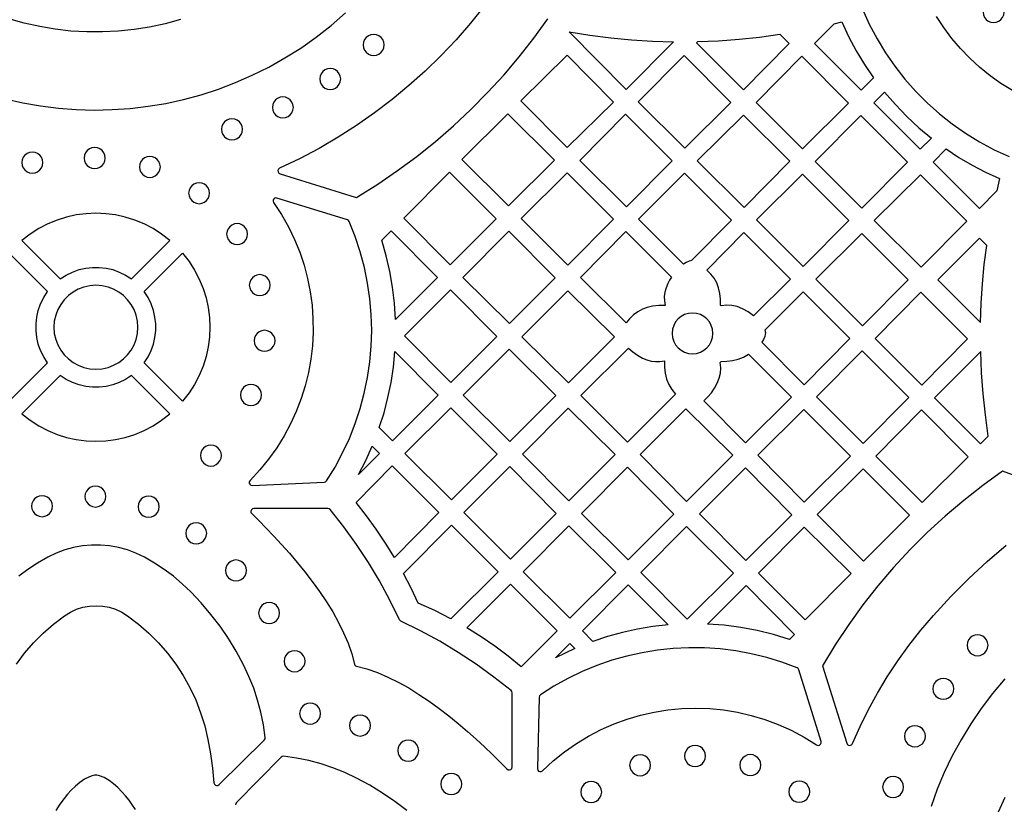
# Model space of a CAD drawing. Header units: millimetres. Extents: x -1176 to 822, y -1617 to -119.
# Tile 85 of 113: x 469 to 627, y -1177 to -1051. Entities that reach past the tile are written whole.
import ezdxf

# ---------------------------------------------------------------- set-up
doc = ezdxf.new("R2010")
doc.units = ezdxf.units.MM
doc.layers.add('pattern', color=5, linetype='Continuous')

msp = doc.modelspace()

# ---------------------------------------------------------------- linework, layer by layer
at = {"layer": 'pattern'}
for points in [[(623.16, -1049.34), (623.22, -1049.79), (623.39, -1050.19), (623.66, -1050.53), (624, -1050.8), (624.4, -1050.97), (624.85, -1051.03), (625.29, -1050.97), (625.7, -1050.8), (626.04, -1050.53), (626.3, -1050.19), (626.47, -1049.79), (626.53, -1049.34), (626.47, -1048.89), (626.3, -1048.49), (626.04, -1048.15), (625.7, -1047.89), (625.29, -1047.72), (624.85, -1047.66), (624.4, -1047.72), (624, -1047.89), (623.66, -1048.15), (623.39, -1048.49), (623.22, -1048.89)], [(599.24, -1051.2), (600.47, -1050.9), (601.57, -1053.26), (602.79, -1055.54), (604.13, -1057.75), (605.59, -1059.9), (603.61, -1061.89), (596.09, -1054.38)], [(556.72, -1052.52), (560.06, -1053.05), (563.4, -1053.47), (566.74, -1053.79), (570.1, -1053.99), (573.47, -1054.09), (565.87, -1061.77)], [(523.65, -1054.61), (523.71, -1055.06), (523.88, -1055.46), (524.15, -1055.8), (524.49, -1056.07), (524.89, -1056.24), (525.34, -1056.3), (525.79, -1056.24), (526.19, -1056.07), (526.53, -1055.8), (526.8, -1055.46), (526.97, -1055.06), (527.03, -1054.61), (526.97, -1054.16), (526.8, -1053.76), (526.53, -1053.42), (526.19, -1053.15), (525.79, -1052.98), (525.34, -1052.92), (524.89, -1052.98), (524.49, -1053.15), (524.15, -1053.42), (523.88, -1053.76), (523.71, -1054.16)], [(577.4, -1054.06), (580.7, -1053.93), (583.99, -1053.69), (587.26, -1053.35), (590.53, -1052.91), (592.03, -1054.4), (584.7, -1061.81), (577.18, -1054.29)], [(556.41, -1056.28), (548.96, -1063.58), (556.4, -1071.1), (563.84, -1063.8)], [(575.16, -1056.33), (582.68, -1063.84), (575.27, -1071.18), (567.82, -1063.74)], [(594.06, -1056.43), (601.58, -1063.95), (594.17, -1071.28), (586.73, -1063.84)], [(516.68, -1060.08), (516.74, -1060.53), (516.91, -1060.93), (517.18, -1061.27), (517.52, -1061.53), (517.92, -1061.7), (518.37, -1061.76), (518.82, -1061.7), (519.22, -1061.53), (519.56, -1061.27), (519.82, -1060.93), (519.99, -1060.53), (520.05, -1060.08), (519.99, -1059.63), (519.82, -1059.23), (519.56, -1058.89), (519.22, -1058.62), (518.82, -1058.45), (518.37, -1058.39), (517.92, -1058.45), (517.52, -1058.62), (517.18, -1058.89), (516.91, -1059.23), (516.74, -1059.63)], [(509.08, -1064.64), (509.14, -1065.09), (509.31, -1065.49), (509.57, -1065.83), (509.91, -1066.1), (510.32, -1066.27), (510.76, -1066.33), (511.21, -1066.27), (511.61, -1066.1), (511.95, -1065.83), (512.22, -1065.49), (512.39, -1065.09), (512.45, -1064.64), (512.39, -1064.19), (512.22, -1063.79), (511.95, -1063.45), (511.61, -1063.19), (511.21, -1063.02), (510.76, -1062.96), (510.32, -1063.02), (509.91, -1063.19), (509.57, -1063.45), (509.31, -1063.79), (509.14, -1064.19)], [(614.88, -1069.6), (613.09, -1071.37), (605.61, -1063.89), (607.34, -1062.18), (609.08, -1064.2), (610.91, -1066.1), (612.84, -1067.9)], [(500.92, -1068.16), (500.98, -1068.61), (501.15, -1069.01), (501.41, -1069.35), (501.75, -1069.62), (502.15, -1069.79), (502.6, -1069.85), (503.05, -1069.79), (503.45, -1069.62), (503.79, -1069.35), (504.06, -1069.01), (504.23, -1068.61), (504.29, -1068.16), (504.23, -1067.71), (504.06, -1067.31), (503.79, -1066.97), (503.45, -1066.71), (503.05, -1066.54), (502.6, -1066.48), (502.15, -1066.54), (501.75, -1066.71), (501.41, -1066.97), (501.15, -1067.31), (500.98, -1067.71)], [(546.9, -1065.66), (554.36, -1073.12), (547.01, -1080.46), (539.51, -1072.98)], [(565.9, -1080.61), (558.43, -1073.14), (565.76, -1065.73), (573.24, -1073.2)], [(584.7, -1065.87), (592.14, -1073.3), (584.8, -1080.71), (577.29, -1073.21)], [(611.04, -1073.41), (603.7, -1080.81), (596.23, -1073.34), (603.56, -1065.93)], [(478.88, -1072.78), (478.94, -1073.22), (479.11, -1073.63), (479.37, -1073.97), (479.71, -1074.23), (480.11, -1074.4), (480.56, -1074.46), (481.01, -1074.4), (481.41, -1074.23), (481.75, -1073.97), (482.02, -1073.63), (482.19, -1073.22), (482.25, -1072.78), (482.19, -1072.33), (482.02, -1071.92), (481.75, -1071.58), (481.41, -1071.32), (481.01, -1071.15), (480.56, -1071.09), (480.11, -1071.15), (479.71, -1071.32), (479.37, -1071.58), (479.11, -1071.92), (478.94, -1072.33)], [(625.35, -1078.06), (622.58, -1080.85), (615.14, -1073.42), (617.22, -1071.32), (619.28, -1072.68), (621.4, -1073.92), (623.57, -1075.05), (625.82, -1076.07)], [(468.87, -1073.5), (468.93, -1073.95), (469.1, -1074.35), (469.36, -1074.69), (469.7, -1074.96), (470.11, -1075.13), (470.55, -1075.19), (471, -1075.13), (471.4, -1074.96), (471.75, -1074.69), (472.01, -1074.35), (472.18, -1073.95), (472.24, -1073.5), (472.18, -1073.05), (472.01, -1072.65), (471.75, -1072.31), (471.4, -1072.05), (471, -1071.88), (470.55, -1071.82), (470.11, -1071.88), (469.7, -1072.05), (469.36, -1072.31), (469.1, -1072.65), (468.93, -1073.05)], [(487.73, -1074.19), (487.79, -1074.64), (487.96, -1075.04), (488.22, -1075.38), (488.56, -1075.65), (488.97, -1075.82), (489.41, -1075.88), (489.86, -1075.82), (490.26, -1075.65), (490.61, -1075.38), (490.87, -1075.04), (491.04, -1074.64), (491.1, -1074.19), (491.04, -1073.74), (490.87, -1073.34), (490.61, -1073), (490.26, -1072.74), (489.86, -1072.57), (489.41, -1072.51), (488.97, -1072.57), (488.56, -1072.74), (488.22, -1073), (487.96, -1073.34), (487.79, -1073.74)], [(530.17, -1082.43), (537.51, -1075.02), (545, -1082.51), (537.63, -1089.89)], [(556.4, -1075.16), (563.84, -1082.6), (556.53, -1089.98), (549.02, -1082.47)], [(576.37, -1089.23), (575.97, -1089.32), (575.52, -1089.53), (575.1, -1089.81), (567.85, -1082.56), (575.26, -1075.22), (582.79, -1082.75)], [(586.79, -1082.7), (594.2, -1075.36), (601.64, -1082.8), (594.3, -1090.21)], [(605.7, -1082.81), (613.1, -1075.47), (620.55, -1082.9), (613.21, -1090.31)], [(495.64, -1078.42), (495.7, -1078.86), (495.87, -1079.27), (496.13, -1079.61), (496.47, -1079.87), (496.88, -1080.04), (497.32, -1080.1), (497.77, -1080.04), (498.17, -1079.87), (498.51, -1079.61), (498.78, -1079.27), (498.95, -1078.86), (499.01, -1078.42), (498.95, -1077.97), (498.78, -1077.57), (498.51, -1077.22), (498.17, -1076.96), (497.77, -1076.79), (497.32, -1076.73), (496.88, -1076.79), (496.47, -1076.96), (496.13, -1077.22), (495.87, -1077.57), (495.7, -1077.97)], [(517.77, -1124.61), (519.14, -1122.39), (520.36, -1120.12), (521.45, -1117.78), (522.39, -1115.4), (523.19, -1112.97), (523.84, -1110.51), (524.36, -1108.02), (524.72, -1105.51), (524.95, -1102.99), (525.02, -1100.45), (524.95, -1097.91), (524.73, -1095.37), (524.37, -1092.85), (523.86, -1090.33), (523.2, -1087.85), (522.38, -1085.39), (521.42, -1082.97), (521.31, -1082.8), (521.13, -1082.7), (509.82, -1079.19), (509.57, -1079.18), (509.37, -1079.29), (509.23, -1079.47), (509.2, -1079.7), (509.28, -1079.93), (510.54, -1081.84), (511.66, -1083.81), (512.63, -1085.83), (513.47, -1087.89), (514.17, -1089.98), (514.73, -1092.11), (515.16, -1094.25), (515.45, -1096.41), (515.6, -1098.58), (515.62, -1100.75), (515.5, -1102.92), (515.25, -1105.07), (514.87, -1107.21), (514.35, -1109.32), (513.7, -1111.4), (512.92, -1113.44), (512, -1115.44), (510.96, -1117.39), (509.79, -1119.27), (508.48, -1121.1), (507.05, -1122.85), (505.49, -1124.52), (505.37, -1124.73), (505.36, -1124.95), (505.45, -1125.15), (505.62, -1125.3), (505.85, -1125.34), (517.39, -1124.83), (517.61, -1124.77)], [(468.88, -1086.02), (475.04, -1092.18), (476, -1091.56), (477, -1091.07), (478.05, -1090.69), (479.12, -1090.45), (480.21, -1090.32), (481.3, -1090.32), (482.39, -1090.45), (483.46, -1090.69), (484.5, -1091.07), (485.51, -1091.56), (486.47, -1092.18), (492.63, -1086.02), (491.31, -1084.99), (489.93, -1084.1), (488.48, -1083.35), (486.99, -1082.73), (485.47, -1082.25), (483.91, -1081.91), (482.34, -1081.71), (480.75, -1081.64), (479.17, -1081.71), (477.59, -1081.91), (476.04, -1082.25), (474.51, -1082.73), (473.02, -1083.35), (471.58, -1084.1), (470.2, -1084.99)], [(501.74, -1084.98), (501.8, -1085.43), (501.97, -1085.83), (502.24, -1086.17), (502.58, -1086.44), (502.98, -1086.61), (503.43, -1086.67), (503.88, -1086.61), (504.28, -1086.44), (504.62, -1086.17), (504.88, -1085.83), (505.05, -1085.43), (505.11, -1084.98), (505.05, -1084.53), (504.88, -1084.13), (504.62, -1083.79), (504.28, -1083.53), (503.88, -1083.36), (503.43, -1083.3), (502.98, -1083.36), (502.58, -1083.53), (502.24, -1083.79), (501.97, -1084.13), (501.8, -1084.53)], [(528.84, -1098.67), (528.68, -1096.07), (528.38, -1093.51), (527.94, -1090.98), (527.36, -1088.46), (526.64, -1085.96), (528.16, -1084.44), (535.59, -1091.93)], [(547.15, -1099.36), (539.65, -1091.94), (547.03, -1084.5), (554.49, -1092.03)], [(572.56, -1092.91), (572.27, -1093.61), (572.08, -1094.29), (571.99, -1094.98), (572.01, -1095.69), (572.12, -1096.43), (571.11, -1096.43), (570.11, -1096.54), (569.27, -1096.74), (568.47, -1097.05), (567.72, -1097.46), (567.03, -1097.97), (566.41, -1098.57), (565.88, -1099.25), (558.53, -1091.97), (565.83, -1084.59), (573.14, -1091.9), (572.83, -1092.39)], [(586.33, -1098.12), (585.47, -1097.48), (584.53, -1096.96), (583.69, -1096.62), (582.86, -1096.43), (582.01, -1096.39), (581.11, -1096.5), (581.02, -1096.4), (581.01, -1095.45), (580.9, -1094.51), (580.7, -1093.62), (580.4, -1092.81), (579.99, -1092.08), (579.47, -1091.4), (578.81, -1090.76), (584.78, -1084.73), (592.27, -1092.23)], [(603.81, -1099.71), (596.3, -1092.2), (603.7, -1084.87), (611.14, -1092.3)], [(622.77, -1099.19), (622.87, -1096.08), (623.07, -1092.97), (623.36, -1089.88), (623.75, -1086.79), (622.57, -1085.61), (615.91, -1092.34)], [(488.51, -1094.22), (494.67, -1088.06), (495.7, -1089.38), (496.59, -1090.76), (497.34, -1092.2), (497.96, -1093.69), (498.43, -1095.22), (498.78, -1096.78), (498.98, -1098.35), (499.05, -1099.94), (498.98, -1101.52), (498.78, -1103.09), (498.43, -1104.65), (497.96, -1106.18), (497.34, -1107.67), (496.59, -1109.11), (495.7, -1110.49), (494.67, -1111.81), (488.51, -1105.65), (489.13, -1104.69), (489.62, -1103.69), (490, -1102.64), (490.24, -1101.57), (490.37, -1100.48), (490.37, -1099.39), (490.24, -1098.3), (490, -1097.23), (489.62, -1096.19), (489.13, -1095.18)], [(505.37, -1093.18), (505.44, -1093.63), (505.6, -1094.03), (505.87, -1094.37), (506.21, -1094.63), (506.61, -1094.8), (507.06, -1094.86), (507.51, -1094.8), (507.91, -1094.63), (508.25, -1094.37), (508.51, -1094.03), (508.68, -1093.63), (508.74, -1093.18), (508.68, -1092.73), (508.51, -1092.33), (508.25, -1091.99), (507.91, -1091.72), (507.51, -1091.55), (507.06, -1091.49), (506.61, -1091.55), (506.21, -1091.72), (505.87, -1091.99), (505.6, -1092.33), (505.44, -1092.73)], [(474.01, -1099.94), (474.08, -1100.93), (474.3, -1101.88), (474.64, -1102.78), (475.1, -1103.61), (475.67, -1104.36), (476.33, -1105.02), (477.08, -1105.59), (477.91, -1106.05), (478.81, -1106.39), (479.76, -1106.6), (480.75, -1106.68), (481.75, -1106.6), (482.7, -1106.39), (483.6, -1106.05), (484.42, -1105.59), (485.18, -1105.02), (485.84, -1104.36), (486.41, -1103.61), (486.87, -1102.78), (487.21, -1101.88), (487.42, -1100.93), (487.49, -1099.94), (487.42, -1098.94), (487.21, -1097.99), (486.87, -1097.09), (486.41, -1096.26), (485.84, -1095.51), (485.18, -1094.85), (484.42, -1094.28), (483.6, -1093.82), (482.7, -1093.48), (481.75, -1093.27), (480.75, -1093.19), (479.76, -1093.27), (478.81, -1093.48), (477.91, -1093.82), (477.08, -1094.28), (476.33, -1094.85), (475.67, -1095.51), (475.1, -1096.26), (474.64, -1097.09), (474.3, -1097.99), (474.08, -1098.94)], [(530.27, -1101.29), (537.65, -1093.92), (545.09, -1101.43), (537.71, -1108.8)], [(549.12, -1101.45), (556.49, -1094.08), (563.98, -1101.49), (556.6, -1108.87)], [(588.14, -1100.43), (588.22, -1100.77), (588.21, -1101.1), (588.12, -1101.44), (587.9, -1101.9), (587.63, -1102.33), (594.46, -1109.16), (601.79, -1101.75), (594.28, -1094.23)], [(613.31, -1109.21), (605.83, -1101.74), (613.17, -1094.33), (620.65, -1101.8)], [(573.25, -1100.92), (573.32, -1101.58), (573.51, -1102.2), (573.81, -1102.75), (574.21, -1103.24), (574.69, -1103.64), (575.25, -1103.94), (575.86, -1104.13), (576.52, -1104.2), (577.18, -1104.13), (577.8, -1103.94), (578.35, -1103.64), (578.84, -1103.24), (579.24, -1102.75), (579.54, -1102.2), (579.73, -1101.58), (579.8, -1100.92), (579.73, -1100.26), (579.54, -1099.65), (579.24, -1099.09), (578.84, -1098.61), (578.35, -1098.21), (577.8, -1097.9), (577.18, -1097.71), (576.52, -1097.65), (575.86, -1097.71), (575.25, -1097.9), (574.69, -1098.21), (574.21, -1098.61), (573.81, -1099.09), (573.51, -1099.65), (573.32, -1100.26)], [(506.14, -1102.11), (506.2, -1102.56), (506.37, -1102.96), (506.63, -1103.3), (506.98, -1103.57), (507.38, -1103.74), (507.83, -1103.8), (508.27, -1103.74), (508.68, -1103.57), (509.02, -1103.3), (509.28, -1102.96), (509.45, -1102.56), (509.51, -1102.11), (509.45, -1101.66), (509.28, -1101.26), (509.02, -1100.92), (508.68, -1100.66), (508.27, -1100.49), (507.83, -1100.43), (507.38, -1100.49), (506.98, -1100.66), (506.63, -1100.92), (506.37, -1101.26), (506.2, -1101.66)], [(528.75, -1103.82), (535.69, -1110.82), (528.35, -1118.16), (526.24, -1116.05), (527.01, -1113.65), (527.64, -1111.24), (528.13, -1108.8), (528.51, -1106.33)], [(547.11, -1103.45), (554.56, -1110.91), (547.21, -1118.26), (539.72, -1110.84)], [(566.23, -1103.29), (566.94, -1103.9), (567.7, -1104.43), (568.51, -1104.88), (569.21, -1105.17), (569.89, -1105.36), (570.58, -1105.45), (571.29, -1105.44), (572.03, -1105.32), (572.04, -1106.33), (572.15, -1107.33), (572.37, -1108.28), (572.71, -1109.13), (573.18, -1109.93), (573.8, -1110.67), (566.11, -1118.37), (558.6, -1110.92)], [(578.36, -1111.74), (579, -1111.11), (579.56, -1110.44), (580.05, -1109.71), (580.49, -1108.93), (580.82, -1108.11), (581.01, -1107.29), (581.05, -1106.45), (580.96, -1105.57), (581.12, -1105.42), (582.03, -1105.4), (582.93, -1105.3), (583.85, -1105.08), (584.7, -1104.74), (585.51, -1104.26), (592.42, -1111.17), (585.04, -1118.48)], [(603.77, -1103.72), (611.25, -1111.2), (603.91, -1118.61), (596.43, -1111.13)], [(622.78, -1103.81), (615.38, -1111.28), (622.76, -1118.66), (624, -1117.41), (623.53, -1114.02), (623.17, -1110.63), (622.92, -1107.23)], [(475.04, -1107.69), (468.88, -1113.85), (470.2, -1114.88), (471.58, -1115.77), (473.02, -1116.52), (474.51, -1117.14), (476.04, -1117.62), (477.59, -1117.96), (479.17, -1118.16), (480.75, -1118.23), (482.34, -1118.16), (483.91, -1117.96), (485.47, -1117.62), (486.99, -1117.14), (488.48, -1116.52), (489.92, -1115.77), (491.31, -1114.88), (492.63, -1113.85), (486.46, -1107.69), (485.51, -1108.31), (484.5, -1108.81), (483.46, -1109.18), (482.39, -1109.43), (481.3, -1109.55), (480.21, -1109.55), (479.12, -1109.43), (478.05, -1109.18), (477, -1108.81), (476, -1108.31)], [(503.96, -1110.81), (504.02, -1111.26), (504.19, -1111.66), (504.45, -1112), (504.79, -1112.26), (505.19, -1112.43), (505.64, -1112.49), (506.09, -1112.43), (506.49, -1112.26), (506.83, -1112), (507.1, -1111.66), (507.27, -1111.26), (507.33, -1110.81), (507.27, -1110.36), (507.1, -1109.96), (506.83, -1109.62), (506.49, -1109.35), (506.09, -1109.18), (505.64, -1109.12), (505.19, -1109.18), (504.79, -1109.35), (504.45, -1109.62), (504.19, -1109.96), (504.02, -1110.36)], [(537.71, -1112.85), (545.16, -1120.3), (537.81, -1127.65), (530.36, -1120.2)], [(556.67, -1127.8), (549.23, -1120.29), (556.57, -1112.95), (564.08, -1120.39)], [(582.99, -1120.49), (575.57, -1127.9), (568.13, -1120.39), (575.47, -1113.05)], [(601.87, -1120.61), (594.47, -1128.01), (587.02, -1120.48), (594.41, -1113.16)], [(605.93, -1120.63), (613.27, -1113.22), (620.79, -1120.74), (613.38, -1128.07)], [(497.52, -1120.53), (497.59, -1120.98), (497.75, -1121.38), (498.02, -1121.72), (498.36, -1121.99), (498.76, -1122.16), (499.21, -1122.22), (499.66, -1122.16), (500.06, -1121.99), (500.4, -1121.72), (500.67, -1121.38), (500.84, -1120.98), (500.9, -1120.53), (500.84, -1120.08), (500.67, -1119.68), (500.4, -1119.34), (500.06, -1119.08), (499.66, -1118.91), (499.21, -1118.85), (498.76, -1118.91), (498.36, -1119.08), (498.02, -1119.34), (497.75, -1119.68), (497.59, -1120.08)], [(522.89, -1123.58), (524.06, -1121.33), (525.11, -1119.01), (526.29, -1120.18)], [(528.66, -1136.88), (527.24, -1134.59), (525.75, -1132.36), (524.17, -1130.19), (522.51, -1128.06), (528.31, -1122.21), (535.79, -1129.68)], [(539.84, -1129.68), (547.21, -1122.31), (554.65, -1129.82), (547.31, -1137.15)], [(558.7, -1129.82), (566.11, -1122.42), (573.55, -1129.92), (566.21, -1137.26)], [(592.45, -1130.03), (585.07, -1137.4), (577.63, -1129.89), (585.01, -1122.52)], [(603.97, -1137.51), (596.52, -1129.98), (603.91, -1122.65), (611.37, -1130.11)], [(478.99, -1127.11), (479.05, -1127.56), (479.22, -1127.96), (479.49, -1128.3), (479.83, -1128.57), (480.23, -1128.74), (480.68, -1128.8), (481.13, -1128.74), (481.53, -1128.57), (481.87, -1128.3), (482.13, -1127.96), (482.3, -1127.56), (482.37, -1127.11), (482.3, -1126.66), (482.13, -1126.26), (481.87, -1125.92), (481.53, -1125.66), (481.13, -1125.49), (480.68, -1125.43), (480.23, -1125.49), (479.83, -1125.66), (479.49, -1125.92), (479.22, -1126.26), (479.05, -1126.66)], [(470.43, -1128.67), (470.49, -1129.11), (470.66, -1129.52), (470.92, -1129.86), (471.26, -1130.12), (471.66, -1130.29), (472.11, -1130.35), (472.56, -1130.29), (472.96, -1130.12), (473.3, -1129.86), (473.57, -1129.52), (473.74, -1129.11), (473.8, -1128.67), (473.74, -1128.22), (473.57, -1127.82), (473.3, -1127.47), (472.96, -1127.21), (472.56, -1127.04), (472.11, -1126.98), (471.66, -1127.04), (471.26, -1127.21), (470.92, -1127.47), (470.66, -1127.82), (470.49, -1128.22)], [(487.53, -1128.75), (487.59, -1129.2), (487.76, -1129.6), (488.02, -1129.94), (488.36, -1130.2), (488.77, -1130.37), (489.22, -1130.43), (489.66, -1130.37), (490.07, -1130.2), (490.41, -1129.94), (490.67, -1129.6), (490.84, -1129.2), (490.9, -1128.75), (490.84, -1128.3), (490.67, -1127.9), (490.41, -1127.56), (490.07, -1127.29), (489.66, -1127.12), (489.22, -1127.06), (488.77, -1127.12), (488.36, -1127.29), (488.02, -1127.56), (487.76, -1127.9), (487.59, -1128.3)], [(547.57, -1158.64), (547.53, -1158.43), (547.39, -1158.27), (544.63, -1156.09), (541.81, -1154.04), (538.91, -1152.13), (535.94, -1150.34), (532.88, -1148.67), (529.72, -1147.12), (529.58, -1147.03), (529.49, -1146.89), (527.94, -1143.73), (526.27, -1140.67), (524.49, -1137.69), (522.57, -1134.8), (520.53, -1131.97), (518.35, -1129.21), (518.19, -1129.08), (517.98, -1129.04), (506.1, -1129.04), (505.87, -1129.09), (505.71, -1129.24), (505.63, -1129.44), (505.64, -1129.66), (505.77, -1129.86), (506.9, -1130.98), (508.08, -1132.18), (509.3, -1133.46), (510.55, -1134.81), (511.81, -1136.22), (513.06, -1137.69), (514.29, -1139.21), (515.49, -1140.77), (516.65, -1142.37), (517.75, -1144), (518.77, -1145.65), (519.7, -1147.31), (520.52, -1148.99), (521.23, -1150.67), (521.81, -1152.34), (522.24, -1154), (522.31, -1154.18), (522.43, -1154.3), (522.61, -1154.37), (524.27, -1154.8), (525.94, -1155.38), (527.62, -1156.09), (529.29, -1156.92), (530.96, -1157.85), (532.61, -1158.87), (534.24, -1159.96), (535.83, -1161.12), (537.4, -1162.32), (538.91, -1163.56), (540.38, -1164.81), (541.8, -1166.07), (543.14, -1167.31), (544.42, -1168.54), (545.62, -1169.72), (546.74, -1170.85), (546.94, -1170.98), (547.16, -1170.99), (547.36, -1170.91), (547.51, -1170.75), (547.57, -1170.51)], [(495.17, -1133.02), (495.23, -1133.46), (495.4, -1133.87), (495.66, -1134.21), (496, -1134.47), (496.41, -1134.64), (496.85, -1134.7), (497.3, -1134.64), (497.7, -1134.47), (498.04, -1134.21), (498.31, -1133.87), (498.48, -1133.46), (498.54, -1133.02), (498.48, -1132.57), (498.31, -1132.17), (498.04, -1131.82), (497.7, -1131.56), (497.3, -1131.39), (496.85, -1131.33), (496.41, -1131.39), (496, -1131.56), (495.66, -1131.82), (495.4, -1132.17), (495.23, -1132.57)], [(530.13, -1139.46), (537.82, -1131.71), (545.33, -1139.22), (537.74, -1146.74), (535.15, -1145.43), (532.51, -1144.25), (531.36, -1141.84)], [(556.82, -1146.65), (549.34, -1139.18), (556.67, -1131.84), (564.19, -1139.29)], [(575.58, -1131.95), (583.09, -1139.39), (575.68, -1146.8), (568.23, -1139.29)], [(601.99, -1139.49), (594.58, -1146.9), (587.14, -1139.39), (594.47, -1132.05)], [(501.55, -1138.98), (501.61, -1139.43), (501.78, -1139.84), (502.05, -1140.18), (502.39, -1140.44), (502.79, -1140.61), (503.24, -1140.67), (503.69, -1140.61), (504.09, -1140.44), (504.43, -1140.18), (504.69, -1139.84), (504.86, -1139.43), (504.92, -1138.98), (504.86, -1138.54), (504.69, -1138.13), (504.43, -1137.79), (504.09, -1137.53), (503.69, -1137.36), (503.24, -1137.3), (502.79, -1137.36), (502.39, -1137.53), (502.05, -1137.79), (501.78, -1138.13), (501.61, -1138.54)], [(540.32, -1148.2), (547.32, -1141.2), (554.79, -1148.68), (549.01, -1154.47), (546.94, -1152.76), (544.8, -1151.14), (542.6, -1149.62)], [(572.62, -1147.71), (570.14, -1147.99), (567.7, -1148.4), (565.29, -1148.92), (562.9, -1149.58), (560.53, -1150.37), (558.84, -1148.68), (566.21, -1141.31)], [(592.09, -1150.06), (589.51, -1149.27), (586.91, -1148.62), (584.29, -1148.13), (581.63, -1147.78), (578.93, -1147.59), (585.11, -1141.41), (592.89, -1149.27)], [(506.88, -1145.82), (506.94, -1146.27), (507.11, -1146.67), (507.37, -1147.01), (507.72, -1147.27), (508.12, -1147.44), (508.57, -1147.5), (509.01, -1147.44), (509.42, -1147.27), (509.76, -1147.01), (510.02, -1146.67), (510.19, -1146.27), (510.25, -1145.82), (510.19, -1145.37), (510.02, -1144.97), (509.76, -1144.63), (509.42, -1144.36), (509.01, -1144.19), (508.57, -1144.13), (508.12, -1144.19), (507.72, -1144.36), (507.37, -1144.63), (507.11, -1144.97), (506.94, -1145.37)], [(620.59, -1150.99), (620.65, -1151.44), (620.82, -1151.84), (621.08, -1152.18), (621.42, -1152.44), (621.82, -1152.61), (622.27, -1152.67), (622.72, -1152.61), (623.12, -1152.44), (623.46, -1152.18), (623.73, -1151.84), (623.9, -1151.44), (623.96, -1150.99), (623.9, -1150.54), (623.73, -1150.14), (623.46, -1149.8), (623.12, -1149.53), (622.72, -1149.36), (622.27, -1149.3), (621.82, -1149.36), (621.42, -1149.53), (621.08, -1149.8), (620.82, -1150.14), (620.65, -1150.54)], [(510.96, -1153.55), (511.02, -1154), (511.19, -1154.4), (511.45, -1154.74), (511.79, -1155.01), (512.19, -1155.18), (512.64, -1155.24), (513.09, -1155.18), (513.49, -1155.01), (513.83, -1154.74), (514.1, -1154.4), (514.27, -1154), (514.33, -1153.55), (514.27, -1153.1), (514.1, -1152.7), (513.83, -1152.36), (513.49, -1152.1), (513.09, -1151.93), (512.64, -1151.87), (512.19, -1151.93), (511.79, -1152.1), (511.45, -1152.36), (511.19, -1152.7), (511.02, -1153.1)], [(593.3, -1154.62), (590.88, -1153.72), (588.43, -1152.97), (585.96, -1152.36), (583.46, -1151.9), (580.96, -1151.59), (578.44, -1151.42), (575.93, -1151.4), (573.41, -1151.52), (570.92, -1151.78), (568.44, -1152.18), (565.98, -1152.73), (563.55, -1153.41), (561.17, -1154.24), (558.82, -1155.2), (556.52, -1156.31), (554.28, -1157.55), (552.11, -1158.93), (551.95, -1159.09), (551.9, -1159.32), (551.62, -1170.8), (551.68, -1171.03), (551.82, -1171.2), (552.02, -1171.28), (552.24, -1171.27), (552.44, -1171.15), (554.18, -1169.55), (555.99, -1168.09), (557.88, -1166.77), (559.83, -1165.58), (561.85, -1164.53), (563.92, -1163.61), (566.03, -1162.84), (568.19, -1162.2), (570.37, -1161.71), (572.58, -1161.36), (574.81, -1161.15), (577.05, -1161.08), (579.29, -1161.15), (581.52, -1161.37), (583.75, -1161.73), (585.95, -1162.24), (588.13, -1162.89), (590.27, -1163.69), (592.38, -1164.64), (594.43, -1165.73), (596.43, -1166.97), (596.67, -1167.06), (596.89, -1167.02), (597.07, -1166.88), (597.17, -1166.68), (597.16, -1166.43), (593.58, -1154.92), (593.48, -1154.74)], [(554.51, -1153.02), (556.82, -1150.7), (557.63, -1151.52), (556.06, -1152.24)], [(615.1, -1157.98), (615.16, -1158.43), (615.33, -1158.83), (615.6, -1159.17), (615.94, -1159.44), (616.34, -1159.61), (616.79, -1159.67), (617.24, -1159.61), (617.64, -1159.44), (617.98, -1159.17), (618.24, -1158.83), (618.41, -1158.43), (618.47, -1157.98), (618.41, -1157.54), (618.24, -1157.13), (617.98, -1156.79), (617.64, -1156.53), (617.24, -1156.36), (616.79, -1156.3), (616.34, -1156.36), (615.94, -1156.53), (615.6, -1156.79), (615.33, -1157.13), (615.16, -1157.54)], [(513.46, -1161.96), (513.52, -1162.41), (513.69, -1162.81), (513.95, -1163.15), (514.3, -1163.41), (514.7, -1163.58), (515.15, -1163.64), (515.59, -1163.58), (516, -1163.41), (516.34, -1163.15), (516.6, -1162.81), (516.77, -1162.41), (516.83, -1161.96), (516.77, -1161.51), (516.6, -1161.11), (516.34, -1160.77), (516, -1160.5), (515.59, -1160.33), (515.15, -1160.27), (514.7, -1160.33), (514.3, -1160.5), (513.95, -1160.77), (513.69, -1161.11), (513.52, -1161.51)], [(521.47, -1163.87), (521.53, -1164.32), (521.7, -1164.72), (521.96, -1165.07), (522.3, -1165.33), (522.71, -1165.5), (523.15, -1165.56), (523.6, -1165.5), (524.01, -1165.33), (524.35, -1165.07), (524.61, -1164.72), (524.78, -1164.32), (524.84, -1163.87), (524.78, -1163.43), (524.61, -1163.02), (524.35, -1162.68), (524.01, -1162.42), (523.6, -1162.25), (523.15, -1162.19), (522.71, -1162.25), (522.3, -1162.42), (521.96, -1162.68), (521.7, -1163.02), (521.53, -1163.43)], [(610.54, -1165.59), (610.6, -1166.04), (610.77, -1166.44), (611.04, -1166.79), (611.38, -1167.05), (611.78, -1167.22), (612.23, -1167.28), (612.68, -1167.22), (613.08, -1167.05), (613.42, -1166.79), (613.68, -1166.44), (613.85, -1166.04), (613.91, -1165.59), (613.85, -1165.15), (613.68, -1164.74), (613.42, -1164.4), (613.08, -1164.14), (612.68, -1163.97), (612.23, -1163.91), (611.78, -1163.97), (611.38, -1164.14), (611.04, -1164.4), (610.77, -1164.74), (610.6, -1165.15)], [(529.2, -1167.9), (529.26, -1168.35), (529.43, -1168.75), (529.7, -1169.09), (530.04, -1169.36), (530.44, -1169.53), (530.89, -1169.59), (531.34, -1169.53), (531.74, -1169.36), (532.08, -1169.09), (532.34, -1168.75), (532.51, -1168.35), (532.57, -1167.9), (532.51, -1167.45), (532.34, -1167.05), (532.08, -1166.71), (531.74, -1166.45), (531.34, -1166.28), (530.89, -1166.22), (530.44, -1166.28), (530.04, -1166.45), (529.7, -1166.71), (529.43, -1167.05), (529.26, -1167.45)], [(575.25, -1168.77), (575.31, -1169.21), (575.48, -1169.62), (575.74, -1169.96), (576.09, -1170.22), (576.49, -1170.39), (576.94, -1170.45), (577.38, -1170.39), (577.79, -1170.22), (578.13, -1169.96), (578.39, -1169.62), (578.56, -1169.21), (578.62, -1168.77), (578.56, -1168.32), (578.39, -1167.92), (578.13, -1167.57), (577.79, -1167.31), (577.38, -1167.14), (576.94, -1167.08), (576.49, -1167.14), (576.09, -1167.31), (575.74, -1167.57), (575.48, -1167.92), (575.31, -1168.32)], [(566.43, -1170.25), (566.49, -1170.7), (566.66, -1171.1), (566.92, -1171.44), (567.26, -1171.71), (567.67, -1171.88), (568.11, -1171.94), (568.56, -1171.88), (568.96, -1171.71), (569.3, -1171.44), (569.57, -1171.1), (569.74, -1170.7), (569.8, -1170.25), (569.74, -1169.8), (569.57, -1169.4), (569.3, -1169.06), (568.96, -1168.8), (568.56, -1168.63), (568.11, -1168.57), (567.67, -1168.63), (567.26, -1168.8), (566.92, -1169.06), (566.66, -1169.4), (566.49, -1169.8)], [(584.11, -1170.23), (584.17, -1170.68), (584.34, -1171.08), (584.61, -1171.42), (584.95, -1171.68), (585.35, -1171.85), (585.8, -1171.91), (586.25, -1171.85), (586.65, -1171.68), (586.99, -1171.42), (587.25, -1171.08), (587.42, -1170.68), (587.48, -1170.23), (587.42, -1169.78), (587.25, -1169.38), (586.99, -1169.04), (586.65, -1168.77), (586.25, -1168.6), (585.8, -1168.54), (585.35, -1168.6), (584.95, -1168.77), (584.61, -1169.04), (584.34, -1169.38), (584.17, -1169.78)], [(536.11, -1173.27), (536.17, -1173.72), (536.34, -1174.12), (536.6, -1174.46), (536.95, -1174.72), (537.35, -1174.89), (537.8, -1174.95), (538.24, -1174.89), (538.65, -1174.72), (538.99, -1174.46), (539.25, -1174.12), (539.42, -1173.72), (539.48, -1173.27), (539.42, -1172.82), (539.25, -1172.42), (538.99, -1172.08), (538.65, -1171.81), (538.24, -1171.64), (537.8, -1171.58), (537.35, -1171.64), (536.95, -1171.81), (536.6, -1172.08), (536.34, -1172.42), (536.17, -1172.82)], [(607.04, -1173.75), (607.1, -1174.2), (607.27, -1174.6), (607.53, -1174.95), (607.87, -1175.21), (608.27, -1175.38), (608.72, -1175.44), (609.17, -1175.38), (609.57, -1175.21), (609.91, -1174.95), (610.18, -1174.6), (610.35, -1174.2), (610.41, -1173.75), (610.35, -1173.31), (610.18, -1172.9), (609.91, -1172.56), (609.57, -1172.3), (609.17, -1172.13), (608.72, -1172.07), (608.27, -1172.13), (607.87, -1172.3), (607.53, -1172.56), (607.27, -1172.9), (607.1, -1173.31)], [(558.57, -1174.55), (558.63, -1175), (558.8, -1175.4), (559.06, -1175.74), (559.4, -1176), (559.81, -1176.17), (560.25, -1176.23), (560.7, -1176.17), (561.11, -1176), (561.45, -1175.74), (561.71, -1175.4), (561.88, -1175), (561.94, -1174.55), (561.88, -1174.1), (561.71, -1173.7), (561.45, -1173.36), (561.11, -1173.09), (560.7, -1172.92), (560.25, -1172.86), (559.81, -1172.92), (559.4, -1173.09), (559.06, -1173.36), (558.8, -1173.7), (558.63, -1174.1)], [(591.97, -1174.5), (592.03, -1174.94), (592.2, -1175.35), (592.47, -1175.69), (592.81, -1175.95), (593.21, -1176.12), (593.66, -1176.18), (594.11, -1176.12), (594.51, -1175.95), (594.85, -1175.69), (595.11, -1175.35), (595.28, -1174.94), (595.34, -1174.5), (595.28, -1174.05), (595.11, -1173.65), (594.85, -1173.3), (594.51, -1173.04), (594.11, -1172.87), (593.66, -1172.81), (593.21, -1172.87), (592.81, -1173.04), (592.47, -1173.3), (592.2, -1173.65), (592.03, -1174.05)]]:
    msp.add_lwpolyline(points, close=True, dxfattribs=at)
for points in [[(543.07, -1048.38), (540.87, -1051.13), (538.56, -1053.79), (536.14, -1056.35), (533.62, -1058.8), (531.01, -1061.15), (528.3, -1063.39), (525.5, -1065.52), (522.61, -1067.54), (519.64, -1069.44), (516.59, -1071.22), (513.46, -1072.88), (510.25, -1074.41), (510.06, -1074.57), (509.98, -1074.77), (509.99, -1074.99), (510.1, -1075.19), (510.31, -1075.31), (522.38, -1079.06), (522.58, -1079.08), (522.77, -1079.01), (526.02, -1076.96), (529.19, -1074.79), (532.26, -1072.51), (535.25, -1070.11), (538.14, -1067.6), (540.93, -1064.99), (543.62, -1062.27), (546.21, -1059.45), (548.69, -1056.53), (551.06, -1053.51), (553.32, -1050.4)], [(603.8, -1048.88), (604.9, -1051.3), (606.14, -1053.64), (607.51, -1055.89), (609, -1058.04), (610.62, -1060.11), (612.35, -1062.07), (614.2, -1063.92), (616.15, -1065.66), (618.21, -1067.29), (620.36, -1068.8), (622.6, -1070.18), (624.93, -1071.43), (627.35, -1072.54)], [(466.17, -1063.25), (469, -1063.9), (471.86, -1064.4), (474.73, -1064.76), (477.61, -1064.98), (480.5, -1065.06), (483.39, -1065), (486.27, -1064.81), (489.15, -1064.47), (492, -1063.99), (494.84, -1063.37), (497.65, -1062.61), (500.43, -1061.71), (503.17, -1060.67), (505.86, -1059.49), (508.51, -1058.17), (511.1, -1056.71), (513.64, -1055.11), (516.11, -1053.37), (518.5, -1051.49), (520.83, -1049.47)], [(494.33, -1050.54), (491.86, -1051.21), (489.38, -1051.74), (486.87, -1052.14), (484.35, -1052.41), (481.82, -1052.53), (479.28, -1052.52), (476.75, -1052.38), (474.23, -1052.09), (471.73, -1051.67), (469.25, -1051.12), (466.79, -1050.43)], [(627.89, -1061.92), (626.04, -1060.79), (624.28, -1059.55), (622.61, -1058.2), (621.03, -1056.75), (619.54, -1055.2), (618.15, -1053.56), (616.86, -1051.84), (615.69, -1050.03)], [(466.83, -1111.81), (473, -1105.65), (472.38, -1104.69), (471.88, -1103.69), (471.51, -1102.64), (471.26, -1101.57), (471.14, -1100.48), (471.14, -1099.39), (471.26, -1098.3), (471.51, -1097.23), (471.88, -1096.19), (472.38, -1095.18), (473, -1094.22), (466.83, -1088.06)], [(467.99, -1154.02), (469.31, -1152.27), (470.75, -1150.61), (472.31, -1149.05), (473.97, -1147.59), (475.74, -1146.25), (476.68, -1145.67), (477.66, -1145.22), (478.68, -1144.9), (479.73, -1144.71), (480.78, -1144.65), (481.84, -1144.71), (482.88, -1144.9), (483.9, -1145.22), (484.89, -1145.67), (485.82, -1146.25), (487.6, -1147.59), (489.26, -1149.05), (490.82, -1150.61), (492.25, -1152.27), (493.57, -1154.02), (494.77, -1155.86), (495.83, -1157.78), (496.77, -1159.77), (497.56, -1161.82), (498.22, -1163.94), (498.73, -1166.1), (499.14, -1168.41), (499.47, -1170.73), (499.71, -1173.06), (499.78, -1173.28), (499.93, -1173.43), (500.13, -1173.5), (500.34, -1173.48), (500.53, -1173.37), (507.78, -1166.2), (507.9, -1166.02), (507.92, -1165.8), (507.64, -1163.75), (507.24, -1161.75), (506.72, -1159.8), (506.08, -1157.88), (505.32, -1155.99), (504.44, -1154.11), (503.28, -1151.96), (502.03, -1149.9), (500.68, -1147.93), (499.22, -1146.03), (497.66, -1144.19), (495.98, -1142.42), (494.62, -1141.12), (493.2, -1139.92), (491.72, -1138.81), (490.16, -1137.79), (488.53, -1136.85), (487.19, -1136.2), (485.81, -1135.68), (484.4, -1135.29), (482.96, -1135.03), (481.51, -1134.9), (480.06, -1134.9), (478.61, -1135.03), (477.17, -1135.29), (475.76, -1135.68), (474.37, -1136.2), (473.03, -1136.85), (471.4, -1137.79), (469.85, -1138.81), (468.37, -1139.92)], [(626.67, -1156.4), (624.7, -1158.73), (622.87, -1161.14), (621.18, -1163.62), (619.63, -1166.16), (618.22, -1168.76), (616.94, -1171.41), (615.81, -1174.11), (614.82, -1176.85)], [(530.66, -1177.52), (528.75, -1176.07), (526.78, -1174.72), (524.72, -1173.46), (522.57, -1172.31), (520.69, -1171.42), (518.8, -1170.66), (516.89, -1170.03), (514.93, -1169.51), (512.93, -1169.11), (510.88, -1168.82), (510.67, -1168.84), (510.49, -1168.96), (503.32, -1176.22), (503.2, -1176.41), (503.18, -1176.62)], [(487.1, -1177.36), (486.53, -1176.49), (486.07, -1175.85), (485.53, -1175.18), (484.94, -1174.5), (484.29, -1173.84), (483.59, -1173.22), (482.86, -1172.68), (482.1, -1172.24), (481.31, -1171.93), (480.9, -1171.85), (480.51, -1171.86), (480.13, -1171.95), (479.75, -1172.09), (478.95, -1172.49), (478.19, -1173), (477.48, -1173.6), (476.81, -1174.25), (476.2, -1174.92), (475.66, -1175.58), (474.97, -1176.51), (474.34, -1177.5)], [(625.64, -1177.75), (626.69, -1175.36)]]:
    msp.add_lwpolyline(points, dxfattribs=at)
msp.add_lwpolyline([(636.53, -1126.81), (626.3, -1123.04), (623.12, -1125.32), (620.05, -1127.73), (617.08, -1130.25), (614.21, -1132.89), (611.45, -1135.64), (608.81, -1138.49), (606.29, -1141.45), (603.88, -1144.51), (601.59, -1147.67), (599.44, -1150.93), (597.41, -1154.27), (601.28, -1166.71, 0.699573), (602.22, -1166.76), (603.44, -1164.02), (604.77, -1161.32), (606.22, -1158.67), (607.78, -1156.06), (609.46, -1153.51), (611.26, -1151.01), (613.17, -1148.57), (615.2, -1146.19), (617.99, -1143.17), (620.86, -1140.28), (623.81, -1137.53), (626.86, -1134.9)], format="xyb", dxfattribs=at)

doc.saveas('drawing.dxf')
